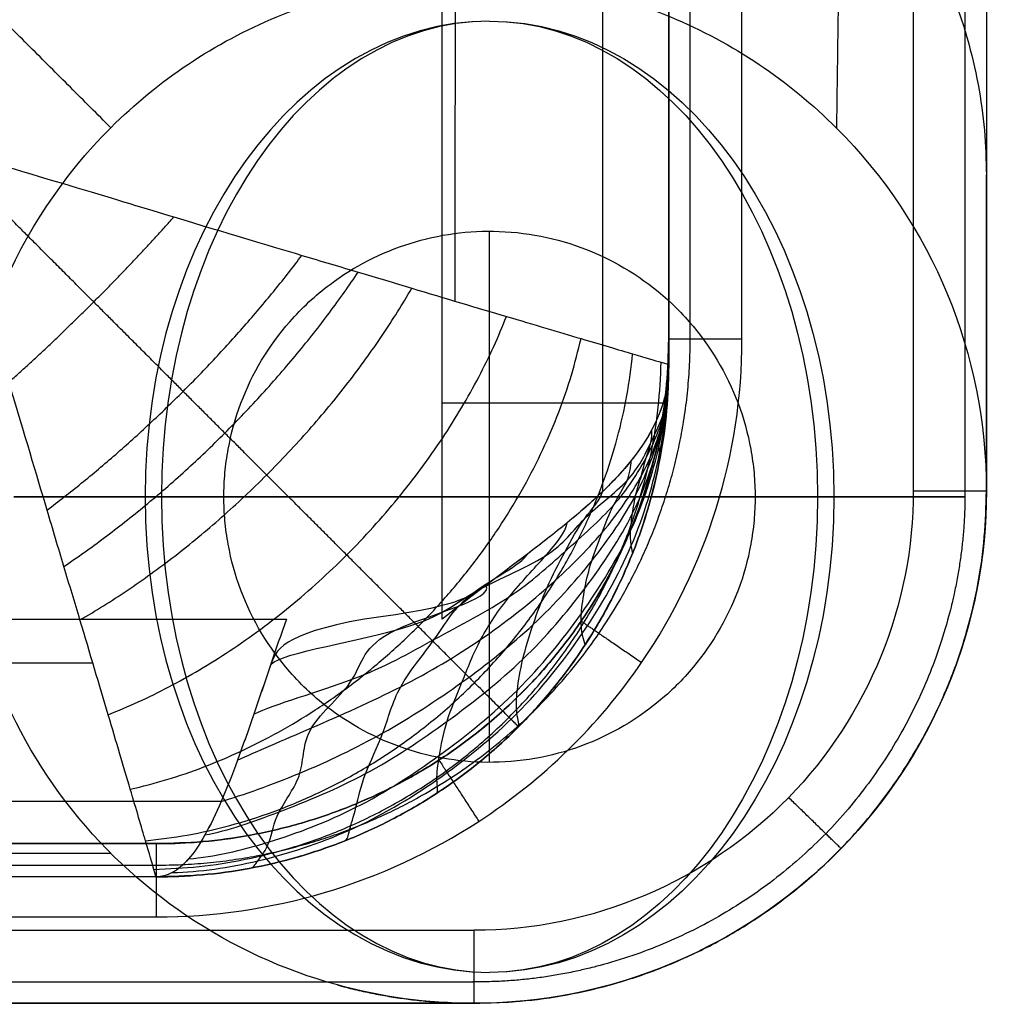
# Model space of a CAD drawing. Header units: millimetres. Extents: x -4231 to -2630, y -1831 to -1431.
# Tile 38 of 50: x -2657 to -2630, y -1831 to -1804. Entities that reach past the tile are written whole.
import ezdxf

# ---------------------------------------------------------------- set-up
doc = ezdxf.new("R2010")
doc.units = ezdxf.units.MM
for name, color, linetype, true_color in [('solide1$assis', 7, 'Continuous', 0xaeacac), ('solide1$maintien', 7, 'Continuous', 0xffffff), ('solide1$pied', 7, 'Continuous', 0xb76d09)]:
    doc.layers.add(name, color=color, linetype=linetype, true_color=true_color)

msp = doc.modelspace()

# ---------------------------------------------------------------- linework, layer by layer
at = {"layer": 'solide1$assis'}
for points, knots in [([(-2645.699, -1820.562, 889.231), (-2645.699, -1818.594, 889.231), (-2645.699, -1816.627, 889.231), (-2645.699, -1814.66, 889.231), (-2645.699, -1810.574, 889.231), (-2645.699, -1806.488, 889.231), (-2645.699, -1802.402, 889.231), (-2645.699, -1794.51, 889.231), (-2645.699, -1786.619, 889.231), (-2645.699, -1778.727, 889.231), (-2645.699, -1762.49, 889.231), (-2645.699, -1746.252, 889.231), (-2645.699, -1730.015, 889.231), (-2645.698, -1665.086, 889.231), (-2645.698, -1600.156, 889.231), (-2645.699, -1535.227, 889.231), (-2645.699, -1518.99, 889.231), (-2645.699, -1502.752, 889.231), (-2645.699, -1486.515, 889.231), (-2645.699, -1478.622, 889.231), (-2645.699, -1470.73, 889.231), (-2645.699, -1462.837, 889.231), (-2645.699, -1458.75, 889.231), (-2645.699, -1454.663, 889.231), (-2645.699, -1450.576, 889.231), (-2645.699, -1448.596, 889.231), (-2645.699, -1446.615, 889.231), (-2645.699, -1444.634, 889.231)], [-382.93368, -382.93368, -382.93368, -382.93368, -377.032335, -377.032335, -377.032335, -364.77404, -364.77404, -364.77404, -341.099081, -341.099081, -341.099081, -292.387206, -292.387206, -292.387206, -97.599138, -97.599138, -97.599138, -48.887088, -48.887088, -48.887088, -25.208865, -25.208865, -25.208865, -12.948393, -12.948393, -12.948393, -7.006096, -7.006096, -7.006096, -7.006096]), ([(-2639.512, -1451.61, 981.925), (-2639.512, -1455.352, 981.936), (-2639.512, -1459.094, 981.947), (-2639.512, -1462.837, 981.956), (-2639.512, -1470.73, 981.977), (-2639.512, -1478.622, 981.994), (-2639.512, -1486.515, 982.01), (-2639.512, -1502.753, 982.043), (-2639.512, -1518.99, 982.077), (-2639.512, -1535.227, 982.109), (-2639.512, -1551.206, 982.141), (-2639.512, -1583.67, 982.19), (-2639.512, -1632.619, 982.262), (-2639.512, -1681.569, 982.19), (-2639.512, -1714.035, 982.141), (-2639.512, -1730.015, 982.109), (-2639.512, -1746.252, 982.077), (-2639.512, -1762.489, 982.043), (-2639.512, -1778.727, 982.01), (-2639.512, -1786.619, 981.994), (-2639.512, -1794.51, 981.977), (-2639.512, -1802.402, 981.956), (-2639.512, -1806.133, 981.947), (-2639.512, -1809.865, 981.936), (-2639.512, -1813.596, 981.925)], [13.965148, 13.965148, 13.965148, 13.965148, 25.19217, 25.19217, 25.19217, 48.870507, 48.870507, 48.870507, 97.582905, 97.582905, 97.582905, 145.518368, 194.973594, 244.431869, 292.370479, 292.370479, 292.370479, 341.082728, 341.082728, 341.082728, 364.757763, 364.757763, 364.757763, 375.951657, 375.951657, 375.951657, 375.951657]), ([(-2639.512, -1451.619, 896.963), (-2639.512, -1455.358, 896.963), (-2639.512, -1459.098, 896.963), (-2639.512, -1462.837, 896.963), (-2639.512, -1470.73, 896.963), (-2639.512, -1478.622, 896.963), (-2639.512, -1486.515, 896.963), (-2639.512, -1502.752, 896.963), (-2639.512, -1518.99, 896.963), (-2639.512, -1535.227, 896.963), (-2639.512, -1600.157, 896.963), (-2639.512, -1665.085, 896.963), (-2639.512, -1730.015, 896.963), (-2639.512, -1746.252, 896.963), (-2639.512, -1762.49, 896.963), (-2639.512, -1778.727, 896.963), (-2639.512, -1786.619, 896.963), (-2639.512, -1794.51, 896.963), (-2639.512, -1802.402, 896.963), (-2639.512, -1806.133, 896.963), (-2639.512, -1809.865, 896.963), (-2639.512, -1813.596, 896.963)], [13.991303, 13.991303, 13.991303, 13.991303, 25.208865, 25.208865, 25.208865, 48.887088, 48.887088, 48.887088, 97.599138, 97.599138, 97.599138, 292.387206, 292.387206, 292.387206, 341.099081, 341.099081, 341.099081, 364.77404, 364.77404, 364.77404, 375.967917, 375.967917, 375.967917, 375.967917]), ([(-2653.525, -1827.607, 981.925), (-2653.523, -1827.607, 983.121), (-2653.566, -1827.453, 985.789), (-2653.792, -1826.68, 989.871), (-2654.217, -1825.238, 994.016), (-2654.829, -1823.184, 997.834), (-2655.465, -1821.031, 1000.563), (-2656.039, -1819.137, 1002.4), (-2656.636, -1817.118, 1003.988), (-2657.404, -1814.552, 1005.568), (-2658.59, -1810.649, 1006.879), (-2659.465, -1807.652, 1006.936)], [0, 0, 0, 0, 0.859795, 1.917911, 3.074107, 4.336017, 5.694365, 6.408164, 7.121963, 8.482312, 9.84266, 9.84266, 9.84266, 9.84266]), ([(-2659.465, -1807.652, 1006.936), (-2656.468, -1808.527, 1006.879), (-2652.566, -1809.715, 1005.568), (-2650, -1810.483, 1003.987), (-2647.981, -1811.081, 1002.399), (-2646.087, -1811.655, 1000.563), (-2643.935, -1812.292, 997.833), (-2641.881, -1812.903, 994.016), (-2640.439, -1813.329, 989.871), (-2639.667, -1813.555, 985.789), (-2639.512, -1813.598, 983.121), (-2639.512, -1813.596, 981.925)], [-9.84266, -9.84266, -9.84266, -9.84266, -8.482312, -7.121963, -6.408164, -5.694365, -4.336017, -3.074107, -1.917911, -0.859795, 0, 0, 0, 0]), ([(-2639.512, -1813.596, 896.963), (-2639.512, -1814.863, 894.973), (-2640.128, -1815.93, 892.99), (-2642.52, -1818.228, 890.001), (-2644.107, -1819.294, 889.231), (-2645.699, -1820.562, 889.231)], [0, 0, 0, 0, 5.978358, 5.978358, 11.95672, 11.95672, 11.95672, 11.95672]), ([(-4209.353, -1820.561, 889.231), (-4195.559, -1820.56, 889.231), (-4181.765, -1820.558, 889.231), (-4167.971, -1820.558, 889.231), (-4159.637, -1820.559, 889.231), (-4151.303, -1820.56, 889.231), (-4142.968, -1820.561, 889.231), (-4134.739, -1820.561, 889.231), (-4126.511, -1820.562, 889.231), (-4118.282, -1820.562, 889.231), (-4085.878, -1820.562, 889.231), (-4053.474, -1820.562, 889.231), (-4021.07, -1820.562, 889.231), (-3955.286, -1820.562, 889.231), (-3889.501, -1820.562, 889.231), (-3823.717, -1820.562, 889.231), (-3561.063, -1820.562, 889.231), (-3298.41, -1820.562, 889.231), (-3035.756, -1820.562, 889.231), (-2969.979, -1820.562, 889.231), (-2904.201, -1820.562, 889.231), (-2838.424, -1820.562, 889.231), (-2806.019, -1820.562, 889.231), (-2773.615, -1820.562, 889.231), (-2741.211, -1820.562, 889.231), (-2732.963, -1820.562, 889.231), (-2724.716, -1820.561, 889.231), (-2716.469, -1820.561, 889.231), (-2708.103, -1820.56, 889.231), (-2699.737, -1820.559, 889.231), (-2691.372, -1820.558, 889.231), (-2677.567, -1820.558, 889.231), (-2663.763, -1820.56, 889.231), (-2649.959, -1820.561, 889.231)], [-1569.840932, -1569.840932, -1569.840932, -1569.840932, -1528.459395, -1528.459395, -1528.459395, -1503.456105, -1503.456105, -1503.456105, -1478.770017, -1478.770017, -1478.770017, -1381.558035, -1381.558035, -1381.558035, -1184.204617, -1184.204617, -1184.204617, -396.244303, -396.244303, -396.244303, -198.911824, -198.911824, -198.911824, -101.698744, -101.698744, -101.698744, -76.956684, -76.956684, -76.956684, -51.85983, -51.85983, -51.85983, -10.446722, -10.446722, -10.446722, -10.446722]), ([(-2649.959, -1820.561, 889.231), (-2650.256, -1821.392, 889.231), (-2650.553, -1822.288, 889.42), (-2651.147, -1824.022, 890.279), (-2651.445, -1824.856, 890.951), (-2652.039, -1826.231, 892.67), (-2652.336, -1826.769, 893.711), (-2652.93, -1827.456, 895.879), (-2653.227, -1827.607, 896.999), (-2653.525, -1827.607, 898.037)], [0, 0, 0, 0, 2.90703, 2.90703, 5.81406, 5.81406, 8.72109, 8.72109, 11.62812, 11.62812, 11.62812, 11.62812]), ([(-2653.525, -1827.607, 981.925), (-2666.142, -1827.606, 981.962), (-2678.758, -1827.604, 981.998), (-2691.371, -1827.605, 982.032), (-2699.736, -1827.605, 982.054), (-2708.102, -1827.606, 982.076), (-2716.468, -1827.607, 982.097), (-2724.715, -1827.607, 982.118), (-2732.963, -1827.608, 982.138), (-2741.211, -1827.608, 982.157), (-2773.615, -1827.608, 982.234), (-2806.02, -1827.608, 982.3), (-2838.424, -1827.608, 982.361), (-2904.201, -1827.608, 982.483), (-2969.979, -1827.608, 982.585), (-3035.756, -1827.608, 982.669), (-3100.394, -1827.608, 982.75), (-3231.721, -1827.608, 982.877), (-3429.737, -1827.608, 982.944), (-3627.753, -1827.608, 982.877), (-3759.079, -1827.608, 982.751), (-3823.717, -1827.608, 982.669), (-3889.501, -1827.608, 982.586), (-3955.286, -1827.608, 982.483), (-4021.07, -1827.608, 982.36), (-4053.474, -1827.608, 982.3), (-4085.878, -1827.608, 982.233), (-4118.282, -1827.608, 982.157), (-4126.511, -1827.608, 982.137), (-4134.74, -1827.607, 982.117), (-4142.969, -1827.607, 982.096), (-4151.304, -1827.606, 982.075), (-4159.638, -1827.605, 982.053), (-4167.972, -1827.605, 982.031), (-4180.486, -1827.604, 981.997), (-4193.001, -1827.606, 981.962), (-4205.519, -1827.607, 981.925)], [14.0072, 14.0072, 14.0072, 14.0072, 51.857014, 51.857014, 51.857014, 76.954442, 76.954442, 76.954442, 101.695378, 101.695378, 101.695378, 198.908668, 198.908668, 198.908668, 396.241215, 396.241215, 396.241215, 590.1536, 790.221941, 990.289812, 1184.201667, 1184.201667, 1184.201667, 1381.555218, 1381.555218, 1381.555218, 1478.767362, 1478.767362, 1478.767362, 1503.452301, 1503.452301, 1503.452301, 1528.456198, 1528.456198, 1528.456198, 1566.006515, 1566.006515, 1566.006515, 1566.006515]), ([(-2653.525, -1827.607, 898.037), (-2666.141, -1827.606, 898.037), (-2678.756, -1827.604, 898.037), (-2691.371, -1827.605, 898.037), (-2699.737, -1827.605, 898.037), (-2708.102, -1827.606, 898.037), (-2716.468, -1827.607, 898.037), (-2724.716, -1827.607, 898.037), (-2732.963, -1827.608, 898.037), (-2741.211, -1827.608, 898.037), (-2773.615, -1827.608, 898.037), (-2806.019, -1827.608, 898.037), (-2838.424, -1827.608, 898.037), (-2904.201, -1827.608, 898.037), (-2969.979, -1827.608, 898.037), (-3035.756, -1827.608, 898.037), (-3298.41, -1827.608, 898.037), (-3561.063, -1827.608, 898.037), (-3823.717, -1827.608, 898.037), (-3889.501, -1827.608, 898.037), (-3955.286, -1827.608, 898.037), (-4021.07, -1827.608, 898.037), (-4053.474, -1827.608, 898.037), (-4085.878, -1827.608, 898.037), (-4118.282, -1827.608, 898.037), (-4126.511, -1827.608, 898.037), (-4134.74, -1827.607, 898.037), (-4142.969, -1827.607, 898.037), (-4151.303, -1827.606, 898.037), (-4159.638, -1827.605, 898.037), (-4167.972, -1827.605, 898.037), (-4180.487, -1827.604, 898.037), (-4193.003, -1827.606, 898.037), (-4205.519, -1827.607, 898.037)], [14.011974, 14.011974, 14.011974, 14.011974, 51.85983, 51.85983, 51.85983, 76.956684, 76.956684, 76.956684, 101.698744, 101.698744, 101.698744, 198.911824, 198.911824, 198.911824, 396.244303, 396.244303, 396.244303, 1184.204617, 1184.204617, 1184.204617, 1381.558035, 1381.558035, 1381.558035, 1478.770017, 1478.770017, 1478.770017, 1503.456105, 1503.456105, 1503.456105, 1528.459395, 1528.459395, 1528.459395, 1566.007678, 1566.007678, 1566.007678, 1566.007678])]:
    msp.add_open_spline(points, degree=3, knots=knots, dxfattribs=at)
for points, weights, knots in [([(-2641.324, -1448.127, 891.496), (-2641.324, -1448.943, 891.496), (-2641.324, -1449.76, 891.496), (-2641.324, -1450.576, 891.496), (-2641.324, -1454.663, 891.496), (-2641.324, -1458.75, 891.496), (-2641.324, -1462.837, 891.496), (-2641.324, -1470.73, 891.496), (-2641.324, -1478.622, 891.496), (-2641.324, -1486.515, 891.496), (-2641.324, -1502.752, 891.496), (-2641.324, -1518.99, 891.496), (-2641.324, -1535.227, 891.496), (-2641.324, -1600.157, 891.496), (-2641.324, -1665.086, 891.496), (-2641.324, -1730.015, 891.496), (-2641.324, -1746.252, 891.496), (-2641.324, -1762.49, 891.496), (-2641.324, -1778.727, 891.496), (-2641.324, -1786.619, 891.496), (-2641.324, -1794.51, 891.496), (-2641.324, -1802.402, 891.496), (-2641.324, -1806.488, 891.496), (-2641.324, -1810.574, 891.496), (-2641.324, -1814.66, 891.496), (-2641.324, -1815.466, 891.496), (-2641.324, -1816.273, 891.496), (-2641.324, -1817.079, 891.496)], [0.853553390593, 0.853553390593, 0.853553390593, 0.853553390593, 0.853553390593, 0.853553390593, 0.853553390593, 0.853553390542, 0.853553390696, 0.853553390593, 0.853553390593, 0.853553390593, 0.853553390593, 0.853553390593, 0.853553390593, 0.853553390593, 0.853553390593, 0.853553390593, 0.853553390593, 0.853553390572, 0.853553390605, 0.853553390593, 0.853553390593, 0.853553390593, 0.853553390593, 0.853553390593, 0.853553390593, 0.853553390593], [10.498699, 10.498699, 10.498699, 10.498699, 12.948393, 12.948393, 12.948393, 25.208865, 25.208865, 25.208865, 48.887088, 48.887088, 48.887088, 97.599138, 97.599138, 97.599138, 292.387206, 292.387206, 292.387206, 341.099081, 341.099081, 341.099081, 364.77404, 364.77404, 364.77404, 377.032335, 377.032335, 377.032335, 379.450799, 379.450799, 379.450799, 379.450799]), ([(-2645.357, -1453.344, 999.586), (-2645.354, -1456.498, 999.593), (-2645.352, -1459.653, 999.599), (-2645.349, -1462.808, 999.604), (-2645.344, -1470.702, 999.617), (-2645.338, -1478.597, 999.627), (-2645.333, -1486.492, 999.637), (-2645.323, -1502.725, 999.657), (-2645.314, -1518.962, 999.68), (-2645.305, -1535.205, 999.701), (-2645.296, -1551.186, 999.722), (-2645.28, -1583.635, 999.75), (-2645.267, -1632.619, 999.805), (-2645.28, -1681.604, 999.751), (-2645.296, -1714.055, 999.723), (-2645.305, -1730.037, 999.701), (-2645.314, -1746.28, 999.68), (-2645.323, -1762.517, 999.657), (-2645.333, -1778.75, 999.637), (-2645.338, -1786.644, 999.627), (-2645.344, -1794.538, 999.617), (-2645.349, -1802.431, 999.604), (-2645.352, -1805.578, 999.599), (-2645.354, -1808.724, 999.593), (-2645.357, -1811.87, 999.586)], [0.853885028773, 0.853945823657, 0.854005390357, 0.854063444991, 0.854208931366, 0.854344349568, 0.854470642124, 0.854730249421, 0.854958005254, 0.855171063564, 0.855379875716, 0.855784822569, 0.856115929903, 0.855785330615, 0.855380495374, 0.855171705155, 0.854958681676, 0.854730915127, 0.854471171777, 0.854344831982, 0.854209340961, 0.854063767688, 0.854005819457, 0.853946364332, 0.853885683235], [15.733538, 15.733538, 15.733538, 15.733538, 25.19217, 25.19217, 25.19217, 48.870507, 48.870507, 48.870507, 97.582905, 97.582905, 97.582905, 145.518368, 194.973594, 244.431869, 292.370479, 292.370479, 292.370479, 341.082728, 341.082728, 341.082728, 364.757763, 364.757763, 364.757763, 374.192149, 374.192149, 374.192149, 374.192149]), ([(-2643.616, -1823.504, 981.925), (-2643.616, -1823.504, 983.468), (-2643.816, -1823.304, 986.894), (-2644.768, -1822.353, 991.859), (-2646.355, -1820.765, 996.374), (-2648.332, -1818.788, 1000.013), (-2650.146, -1816.973, 1002.307), (-2651.638, -1815.481, 1003.747), (-2653.121, -1813.998, 1004.92), (-2654.918, -1812.2, 1006.011), (-2657.533, -1809.584, 1006.828), (-2659.465, -1807.652, 1006.936)], [0.853537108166, 0.853576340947, 0.856423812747, 0.869768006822, 0.89195145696, 0.91872740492, 0.941010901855, 0.957327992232, 0.971834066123, 0.986021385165, 0.993164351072, 0.995644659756], [0, 0, 0, 0, 0.859795, 1.917911, 3.074107, 4.336017, 5.694365, 6.408164, 7.121963, 8.482312, 9.84266, 9.84266, 9.84266, 9.84266]), ([(-2655.25, -1821.762, 999.587), (-2667.278, -1821.77, 999.611), (-2679.309, -1821.777, 999.634), (-2691.341, -1821.786, 999.655), (-2699.706, -1821.793, 999.67), (-2708.072, -1821.8, 999.684), (-2716.44, -1821.806, 999.698), (-2724.687, -1821.813, 999.712), (-2732.935, -1821.819, 999.724), (-2741.184, -1821.824, 999.737), (-2773.571, -1821.846, 999.786), (-2805.98, -1821.865, 999.828), (-2838.403, -1821.883, 999.866), (-2904.114, -1821.92, 999.942), (-2969.916, -1821.949, 1000.006), (-3035.742, -1821.973, 1000.058), (-3100.336, -1821.997, 1000.109), (-3231.64, -1822.035, 1000.187), (-3429.737, -1822.054, 1000.229), (-3627.833, -1822.035, 1000.187), (-3759.137, -1821.997, 1000.11), (-3823.731, -1821.973, 1000.059), (-3889.564, -1821.949, 1000.007), (-3955.373, -1821.919, 999.942), (-4021.091, -1821.883, 999.865), (-4053.513, -1821.865, 999.827), (-4085.923, -1821.846, 999.786), (-4118.309, -1821.824, 999.736), (-4126.539, -1821.819, 999.724), (-4134.769, -1821.813, 999.711), (-4142.997, -1821.806, 999.697), (-4151.333, -1821.8, 999.684), (-4159.669, -1821.793, 999.669), (-4168.002, -1821.786, 999.654), (-4179.932, -1821.777, 999.633), (-4191.86, -1821.77, 999.611), (-4203.787, -1821.762, 999.587)], [0.853870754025, 0.854099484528, 0.854323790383, 0.854541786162, 0.854693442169, 0.854842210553, 0.854987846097, 0.855131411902, 0.855271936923, 0.855409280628, 0.855949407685, 0.856438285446, 0.85688258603, 0.857783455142, 0.858525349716, 0.859132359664, 0.859727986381, 0.860669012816, 0.861144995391, 0.86066982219, 0.859729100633, 0.859133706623, 0.85852686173, 0.857784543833, 0.856883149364, 0.856438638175, 0.855949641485, 0.855408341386, 0.855271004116, 0.855130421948, 0.854986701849, 0.854841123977, 0.854692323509, 0.854540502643, 0.854323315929, 0.854099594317, 0.853871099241], [15.766461, 15.766461, 15.766461, 15.766461, 51.857014, 51.857014, 51.857014, 76.954442, 76.954442, 76.954442, 101.695378, 101.695378, 101.695378, 198.908668, 198.908668, 198.908668, 396.241215, 396.241215, 396.241215, 590.1536, 790.221941, 990.289812, 1184.201667, 1184.201667, 1184.201667, 1381.555218, 1381.555218, 1381.555218, 1478.767362, 1478.767362, 1478.767362, 1503.452301, 1503.452301, 1503.452301, 1528.456198, 1528.456198, 1528.456198, 1564.240249, 1564.240249, 1564.240249, 1564.240249]), ([(-2651.742, -1825.544, 891.81), (-2664.952, -1825.542, 891.81), (-2678.162, -1825.54, 891.81), (-2691.372, -1825.541, 891.81), (-2699.737, -1825.541, 891.81), (-2708.103, -1825.542, 891.81), (-2716.468, -1825.543, 891.81), (-2724.716, -1825.544, 891.81), (-2732.963, -1825.544, 891.81), (-2741.211, -1825.544, 891.81), (-2773.615, -1825.544, 891.81), (-2806.019, -1825.544, 891.81), (-2838.424, -1825.544, 891.81), (-2904.201, -1825.545, 891.81), (-2969.979, -1825.544, 891.81), (-3035.756, -1825.544, 891.81), (-3298.41, -1825.544, 891.81), (-3561.063, -1825.544, 891.81), (-3823.717, -1825.544, 891.81), (-3889.501, -1825.544, 891.81), (-3955.286, -1825.544, 891.81), (-4021.07, -1825.544, 891.81), (-4053.474, -1825.544, 891.81), (-4085.878, -1825.544, 891.81), (-4118.282, -1825.544, 891.81), (-4126.511, -1825.544, 891.81), (-4134.74, -1825.544, 891.81), (-4142.969, -1825.543, 891.81), (-4151.303, -1825.542, 891.81), (-4159.637, -1825.541, 891.81), (-4167.972, -1825.541, 891.81), (-4181.194, -1825.54, 891.81), (-4194.417, -1825.542, 891.81), (-4207.64, -1825.544, 891.81)], [0.853553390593, 0.853553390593, 0.853553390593, 0.853553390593, 0.853553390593, 0.853553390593, 0.853553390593, 0.853553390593, 0.853553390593, 0.853553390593, 0.853553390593, 0.853553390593, 0.853553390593, 0.853553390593, 0.853553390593, 0.853553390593, 0.853553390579, 0.853553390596, 0.853553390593, 0.853553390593, 0.853553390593, 0.853553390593, 0.853553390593, 0.853553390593, 0.853553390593, 0.853553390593, 0.853553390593, 0.853553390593, 0.853553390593, 0.853553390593, 0.853553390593, 0.853553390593, 0.853553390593, 0.853553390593], [12.229348, 12.229348, 12.229348, 12.229348, 51.85983, 51.85983, 51.85983, 76.956684, 76.956684, 76.956684, 101.698744, 101.698744, 101.698744, 198.911824, 198.911824, 198.911824, 396.244303, 396.244303, 396.244303, 1184.204617, 1184.204617, 1184.204617, 1381.558035, 1381.558035, 1381.558035, 1478.770017, 1478.770017, 1478.770017, 1503.456105, 1503.456105, 1503.456105, 1528.459395, 1528.459395, 1528.459395, 1568.128909, 1568.128909, 1568.128909, 1568.128909])]:
    msp.add_rational_spline(points, weights, degree=3, knots=knots, dxfattribs=at)
for points, weights in [([(-2657.548, -1814.084, 1005.583), (-2655.16, -1811.958, 1006.438), (-2653.033, -1809.57, 1005.583)], [1, 0.969994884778, 1]), ([(-2656.5, -1817.581, 1003.593), (-2652.531, -1814.588, 1005.735), (-2649.537, -1810.62, 1003.592)], [1, 0.936413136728, 1]), ([(-2656.042, -1819.122, 1002.368), (-2651.232, -1815.888, 1005.195), (-2647.997, -1811.078, 1002.368)], [1, 0.914189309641, 1]), ([(-2655.602, -1820.585, 1000.949), (-2649.86, -1817.259, 1004.476), (-2646.534, -1811.519, 1000.949)], [1, 0.889165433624, 1]), ([(-2654.831, -1823.175, 997.619), (-2647.026, -1820.094, 1002.37), (-2643.944, -1812.29, 997.619)], [1, 0.835593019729, 1]), ([(-2654.226, -1825.211, 993.79), (-2644.18, -1822.94, 999.023), (-2641.908, -1812.895, 993.79)], [1, 0.78333731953, 1]), ([(-2653.809, -1826.622, 989.673), (-2641.671, -1825.449, 994.137), (-2640.497, -1813.312, 989.673)], [1, 0.740748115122, 1]), ([(-2653.581, -1827.403, 985.489), (-2639.997, -1827.124, 987.884), (-2639.716, -1813.54, 985.489)], [1, 0.714460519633, 1]), ([(-2639.512, -1813.596, 981.925), (-2639.512, -1827.608, 981.925), (-2653.525, -1827.607, 981.925)], [1, 0.707074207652, 1]), ([(-2653.525, -1827.607, 939.444), (-2639.512, -1827.608, 939.444), (-2639.512, -1813.596, 939.444)], [1, 0.707074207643, 1]), ([(-2639.668, -1814.66, 895.236), (-2640.769, -1814.66, 889.231), (-2645.699, -1814.66, 889.231)], [0.924165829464, 0.751862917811, 1]), ([(-2643.616, -1823.504, 981.925), (-2643.616, -1823.504, 939.712), (-2643.616, -1823.504, 897.5)], [0.853537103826, 0.853537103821, 0.853537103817])]:
    msp.add_rational_spline(points, weights, degree=2, dxfattribs=at)
for points, degree in [([(-2653.525, -1827.607, 898.037), (-2652.699, -1827.607, 897.992), (-2650.983, -1827.457, 897.902), (-2648.351, -1826.72, 897.768), (-2645.813, -1825.407, 897.634), (-2643.543, -1823.577, 897.5), (-2641.713, -1821.307, 897.365), (-2640.4, -1818.769, 897.231), (-2639.663, -1816.137, 897.097), (-2639.512, -1814.422, 897.007), (-2639.512, -1813.596, 896.963)], 3), ([(-2653.079, -1827.489, 896.433), (-2652.317, -1827.47, 896.299), (-2650.787, -1827.249, 896.277), (-2648.195, -1826.422, 896.32), (-2645.824, -1825.019, 896.403), (-2643.582, -1823.207, 896.513), (-2641.808, -1820.993, 896.629), (-2640.43, -1818.567, 896.756), (-2639.675, -1816.013, 896.85), (-2639.512, -1814.343, 896.903), (-2639.512, -1813.596, 896.963)], 3), ([(-2652.633, -1827.113, 894.795), (-2651.932, -1827.051, 894.604), (-2650.482, -1826.725, 894.523), (-2648.027, -1825.791, 894.695), (-2645.766, -1824.336, 894.958), (-2643.571, -1822.556, 895.35), (-2641.842, -1820.431, 895.743), (-2640.447, -1818.161, 896.195), (-2639.688, -1815.786, 896.565), (-2639.512, -1814.272, 896.811), (-2639.512, -1813.596, 896.963)], 3), ([(-2652.187, -1826.457, 893.219), (-2651.549, -1826.341, 892.996), (-2650.246, -1825.885, 892.916), (-2647.745, -1824.858, 893.177), (-2645.56, -1823.391, 893.614), (-2643.417, -1821.701, 894.232), (-2641.752, -1819.734, 894.892), (-2640.392, -1817.683, 895.636), (-2639.67, -1815.546, 896.292), (-2639.512, -1814.203, 896.727), (-2639.512, -1813.596, 896.963)], 3), ([(-2651.742, -1825.544, 891.81), (-2651.152, -1825.367, 891.589), (-2649.574, -1824.813, 891.523), (-2647.308, -1823.724, 891.827), (-2645.127, -1822.314, 892.401), (-2643.155, -1820.741, 893.201), (-2641.559, -1818.978, 894.101), (-2640.311, -1817.162, 895.103), (-2639.644, -1815.308, 896.042), (-2639.512, -1814.137, 896.654), (-2639.512, -1813.596, 896.963)], 3), ([(-2651.296, -1824.417, 890.668), (-2650.789, -1824.184, 890.478), (-2649.331, -1823.562, 890.433), (-2646.778, -1822.442, 890.781), (-2644.576, -1821.128, 891.457), (-2642.79, -1819.717, 892.379), (-2641.251, -1818.196, 893.456), (-2640.182, -1816.646, 894.65), (-2639.578, -1815.078, 895.825), (-2639.512, -1814.075, 896.592), (-2639.512, -1813.596, 896.963)], 3), ([(-2650.85, -1823.155, 889.849), (-2650.28, -1822.877, 889.712), (-2647.872, -1822.224, 889.676), (-2645.982, -1821.126, 890.049), (-2643.702, -1819.95, 890.767), (-2642.362, -1818.717, 891.768), (-2640.911, -1817.443, 892.962), (-2640.085, -1816.152, 894.291), (-2639.538, -1814.864, 895.644), (-2639.512, -1814.017, 896.539), (-2639.512, -1813.596, 896.963)], 3), ([(-2650.404, -1821.844, 889.379), (-2650.357, -1821.54, 889.308), (-2646.059, -1820.865, 889.335), (-2645.147, -1819.855, 889.734), (-2642.552, -1818.836, 890.466), (-2641.944, -1817.81, 891.475), (-2640.489, -1816.773, 892.704), (-2640.005, -1815.732, 894.076), (-2639.479, -1814.68, 895.519), (-2639.512, -1813.963, 896.498), (-2639.512, -1813.596, 896.963)], 3), ([(-2639.512, -1813.596, 896.963), (-2639.512, -1813.913, 896.465), (-2639.589, -1814.521, 895.471), (-2639.933, -1815.386, 894.027), (-2640.498, -1816.226, 892.679), (-2641.294, -1817.079, 891.458), (-2642.271, -1817.932, 890.464), (-2643.35, -1818.772, 889.757), (-2644.506, -1819.636, 889.327), (-2645.301, -1820.245, 889.231), (-2647.829, -1820.561, 889.231)], 3), ([(-2639.512, -1813.596, 981.925), (-2639.512, -1813.596, 939.444), (-2639.512, -1813.596, 896.963)], 2), ([(-2639.748, -1816.147, 897.097), (-2639.747, -1816.146, 897.033), (-2639.761, -1816.03, 896.85), (-2639.779, -1815.806, 896.562), (-2639.749, -1815.567, 896.289), (-2639.733, -1815.323, 896.032), (-2639.65, -1815.087, 895.816), (-2639.638, -1814.861, 895.631), (-2639.534, -1814.67, 895.514), (-2639.628, -1814.565, 895.474), (-2639.627, -1814.513, 895.479)], 3), ([(-2640.496, -1818.754, 897.231), (-2640.492, -1818.744, 897.101), (-2640.542, -1818.573, 896.764), (-2640.57, -1818.153, 896.176), (-2640.499, -1817.677, 895.619), (-2640.425, -1817.154, 895.076), (-2640.247, -1816.641, 894.635), (-2640.145, -1816.139, 894.268), (-2639.965, -1815.718, 894.063), (-2639.976, -1815.485, 894.026), (-2639.97, -1815.382, 894.043)], 3), ([(-2641.799, -1821.263, 897.365), (-2641.787, -1821.244, 897.171), (-2641.898, -1820.985, 896.653), (-2641.919, -1820.432, 895.741), (-2641.814, -1819.729, 894.902), (-2641.641, -1818.975, 894.087), (-2641.322, -1818.187, 893.457), (-2641.047, -1817.425, 892.939), (-2640.58, -1816.753, 892.693), (-2640.552, -1816.382, 892.667), (-2640.536, -1816.228, 892.7)], 3), ([(-2643.616, -1823.504, 897.5), (-2643.589, -1823.477, 897.24), (-2643.686, -1823.167, 896.541), (-2643.672, -1822.54, 895.332), (-2643.518, -1821.666, 894.232), (-2643.233, -1820.725, 893.174), (-2642.853, -1819.692, 892.38), (-2642.343, -1818.697, 891.737), (-2641.836, -1817.78, 891.474), (-2641.368, -1817.283, 891.449), (-2641.324, -1817.079, 891.496)], 3), ([(-2645.858, -1825.321, 897.634), (-2645.808, -1825.288, 897.31), (-2645.876, -1824.982, 896.436), (-2645.793, -1824.335, 894.952), (-2645.611, -1823.369, 893.632), (-2645.165, -1822.311, 892.383), (-2644.7, -1821.106, 891.467), (-2643.906, -1819.934, 890.737), (-2642.83, -1818.8, 890.471), (-2642.328, -1818.184, 890.459), (-2642.288, -1817.929, 890.511)], 3), ([(-2648.367, -1826.624, 897.768), (-2648.288, -1826.593, 897.379), (-2648.258, -1826.373, 896.345), (-2648.058, -1825.759, 894.683), (-2647.864, -1824.813, 893.185), (-2647.274, -1823.699, 891.814), (-2646.975, -1822.412, 890.793), (-2645.844, -1821.11, 890.028), (-2645.154, -1819.826, 889.736), (-2643.545, -1819.082, 889.755), (-2643.363, -1818.776, 889.803)], 3), ([(-2650.973, -1827.372, 897.902), (-2650.86, -1827.35, 897.452), (-2650.785, -1827.219, 896.289), (-2650.386, -1826.705, 894.549), (-2650.281, -1825.865, 892.947), (-2649.42, -1824.802, 891.536), (-2649.583, -1823.544, 890.451), (-2647.867, -1822.207, 889.675), (-2647.902, -1820.852, 889.336), (-2644.245, -1820.002, 889.345), (-2644.512, -1819.644, 889.375)], 3), ([(-2647.829, -1820.561, 889.231), (-2650.107, -1820.977, 889.231), (-2650.404, -1821.839, 889.326), (-2650.85, -1823.163, 889.789), (-2651.296, -1824.439, 890.614), (-2651.742, -1825.58, 891.764), (-2652.187, -1826.501, 893.191), (-2652.633, -1827.161, 894.786), (-2653.079, -1827.531, 896.439), (-2653.376, -1827.607, 897.518), (-2653.525, -1827.607, 898.037)], 3), ([(-2653.525, -1827.607, 981.925), (-2653.525, -1827.607, 939.981), (-2653.525, -1827.607, 898.037)], 2)]:
    msp.add_open_spline(points, degree=degree, dxfattribs=at)
at = {"layer": 'solide1$maintien'}
for p, q in [((-2644.41, -1824.476, 556.934), (-2644.41, -1809.959, 556.934)), ((-2651.668, -1817.217, 556.934), (-2637.151, -1817.217, 556.934))]:
    msp.add_line(p, q, dxfattribs=at)
at = {"layer": 'solide1$maintien', "extrusion": (0.689655, 0, 0.724138)}
msp.add_arc((-1817.217, 2306.446, -1412.626), 12.998, 0, 180, dxfattribs=at)
at = {"layer": 'solide1$maintien', "extrusion": (-0.724138, 0, 0.689655)}
msp.add_arc((1817.217, -1412.626, 2306.446), 12.998, 180, 0, dxfattribs=at)
at = {"layer": 'solide1$maintien', "extrusion": (-0.689655, 0, -0.724138)}
msp.add_arc((1817.217, 2306.446, 1412.626), 12.998, 180, 0, dxfattribs=at)
at = {"layer": 'solide1$maintien', "extrusion": (0.724138, 0, -0.689655)}
msp.add_arc((-1817.217, -1412.626, -2306.446), 12.998, 0, 180, dxfattribs=at)
at = {"layer": 'solide1$maintien', "extrusion": (0, -1, 0)}
for start, end in [(316.3972, 236.051), (303.949, 316.3972)]:
    msp.add_arc((-2644.41, 567.716, 1817.217), 12.998, start, end, dxfattribs=at)
at = {"layer": 'solide1$maintien'}
msp.add_open_spline([(-2648.767, -1811.412, 556.934), (-2649.169, -1811.713, 556.934), (-2649.538, -1812.055, 556.934), (-2649.868, -1812.433, 556.934), (-2650.444, -1813.089, 556.934), (-2650.896, -1813.844, 556.934), (-2651.357, -1815.069, 556.934), (-2651.473, -1815.49, 556.934), (-2651.59, -1816.133, 556.934), (-2651.62, -1816.348, 556.934), (-2651.649, -1816.674, 556.934), (-2651.656, -1816.782, 556.934), (-2651.666, -1817, 556.934), (-2651.668, -1817.108, 556.934), (-2651.668, -1817.217, 556.934), (-2651.668, -1817.326, 556.934), (-2651.666, -1817.435, 556.934), (-2651.656, -1817.652, 556.934), (-2651.649, -1817.761, 556.934), (-2651.62, -1818.086, 556.934), (-2651.59, -1818.302, 556.934), (-2651.473, -1818.945, 556.934), (-2651.357, -1819.365, 556.934), (-2650.896, -1820.59, 556.934), (-2650.444, -1821.345, 556.934), (-2649.868, -1822.002, 556.934), (-2649.538, -1822.379, 556.934), (-2649.169, -1822.721, 556.934), (-2648.767, -1823.023, 556.934), (-2648.108, -1823.518, 556.934), (-2647.368, -1823.897, 556.934), (-2645.794, -1824.39, 556.934), (-2644.971, -1824.501, 556.934), (-2644.147, -1824.471, 556.934), (-2642.386, -1824.407, 556.934), (-2640.709, -1823.705, 556.934), (-2639.428, -1822.496, 556.934), (-2639.261, -1822.339, 556.934), (-2639.102, -1822.174, 556.934), (-2638.951, -1822.002, 556.934), (-2638.376, -1821.345, 556.934), (-2637.924, -1820.59, 556.934), (-2637.463, -1819.365, 556.934), (-2637.346, -1818.945, 556.934), (-2637.23, -1818.302, 556.934), (-2637.2, -1818.086, 556.934), (-2637.171, -1817.761, 556.934), (-2637.164, -1817.652, 556.934), (-2637.154, -1817.435, 556.934), (-2637.151, -1817.326, 556.934), (-2637.151, -1817.217, 556.934), (-2637.151, -1817.108, 556.934), (-2637.154, -1817, 556.934), (-2637.164, -1816.782, 556.934), (-2637.171, -1816.674, 556.934), (-2637.2, -1816.348, 556.934), (-2637.23, -1816.133, 556.934), (-2637.346, -1815.49, 556.934), (-2637.463, -1815.069, 556.934), (-2637.924, -1813.844, 556.934), (-2638.376, -1813.089, 556.934), (-2638.951, -1812.433, 556.934), (-2639.102, -1812.261, 556.934), (-2639.261, -1812.096, 556.934), (-2639.428, -1811.938, 556.934), (-2640.709, -1810.729, 556.934), (-2642.386, -1810.027, 556.934), (-2644.147, -1809.964, 556.934), (-2644.971, -1809.934, 556.934), (-2645.794, -1810.044, 556.934), (-2647.368, -1810.538, 556.934), (-2648.108, -1810.917, 556.934), (-2648.767, -1811.412, 556.934)], degree=3, knots=[0, 0, 0, 0, 1.507076, 1.507076, 1.507076, 4.130067, 4.130067, 5.438906, 5.438906, 6.092994, 6.092994, 6.419997, 6.419997, 6.747, 6.747, 6.747, 7.074002, 7.074002, 7.401005, 7.401005, 8.055093, 8.055093, 9.363932, 9.363932, 11.986924, 11.986924, 11.986924, 13.493999, 13.493999, 13.493999, 15.974206, 15.974206, 18.454413, 18.454413, 18.454413, 23.795753, 23.795753, 23.795753, 24.483301, 24.483301, 24.483301, 27.106292, 27.106292, 28.415131, 28.415131, 29.069219, 29.069219, 29.396222, 29.396222, 29.723225, 29.723225, 29.723225, 30.050228, 30.050228, 30.37723, 30.37723, 31.031319, 31.031319, 32.340157, 32.340157, 34.963149, 34.963149, 34.963149, 35.650696, 35.650696, 35.650696, 40.992036, 40.992036, 40.992036, 43.472243, 43.472243, 45.952451, 45.952451, 45.952451, 45.952451], dxfattribs=at)
at = {"layer": 'solide1$pied'}
for p, q in [((-2639.512, -1812.911, 887.375), (-2639.512, -1450.501, 887.375)), ((-2639.512, -1812.911, 904.978), (-2639.512, -1631.061, 904.978)), ((-2637.512, -1812.911, 906.934), (-2637.512, -1631.061, 906.934)), ((-2632.829, -1631.061, 906.934), (-2632.829, -1817.059, 906.934)), ((-2630.83, -1631.061, 904.978), (-2630.83, -1817.059, 904.978)), ((-2630.83, -1817.058, 735.789), (-2630.83, -1808.42, 735.789)), ((-2639.512, -1812.911, 904.978), (-2639.512, -1812.911, 887.375)), ((-2643.612, -1822.66, 904.978), (-2643.612, -1822.66, 887.375)), ((-2720.329, -1826.698, 887.375), (-2653.512, -1826.698, 887.375)), ((-2653.512, -1826.698, 897.154), (-2717.296, -1826.698, 897.154)), ((-2653.512, -1826.698, 887.375), (-2653.512, -1826.698, 904.978))]:
    msp.add_line(p, q, dxfattribs=at)
for points, degree in [([(-2638.926, -1812.911, 906.361), (-2638.926, -1721.986, 906.361), (-2638.926, -1631.061, 906.361)], 2), ([(-2631.415, -1631.061, 906.361), (-2631.415, -1724.06, 906.361), (-2631.415, -1817.059, 906.361)], 2), ([(-2630.83, -1817.058, 565.117), (-2630.83, -1817.051, 565.117), (-2630.83, -1817.043, 565.117)], 2), ([(-2702.33, -1826.698, 904.978), (-2677.921, -1826.698, 904.978), (-2653.512, -1826.698, 904.978)], 2), ([(-2702.33, -1827.284, 906.361), (-2677.921, -1827.284, 906.361), (-2653.512, -1827.284, 906.361)], 2), ([(-2702.33, -1828.698, 906.934), (-2677.921, -1828.698, 906.934), (-2653.512, -1828.698, 906.934)], 2), ([(-2702.33, -1829.061, 906.934), (-2673.581, -1829.061, 906.934), (-2644.832, -1829.061, 906.934)], 2), ([(-2702.33, -1831.061, 904.978), (-2673.581, -1831.061, 904.978), (-2644.832, -1831.061, 904.978)], 2), ([(-2644.831, -1831.061, 817.871), (-2648.957, -1831.061, 817.856), (-2653.025, -1831.061, 817.842), (-2657.046, -1831.061, 817.828)], 3), ([(-2644.832, -1831.061, 776.835), (-2648.284, -1831.061, 776.828), (-2651.694, -1831.061, 776.821), (-2655.068, -1831.061, 776.814)], 3), ([(-2644.832, -1831.06, 735.788), (-2647.611, -1831.06, 735.788), (-2650.362, -1831.06, 735.788), (-2653.088, -1831.06, 735.787)], 3), ([(-2644.832, -1831.061, 694.741), (-2646.939, -1831.061, 694.745), (-2649.031, -1831.061, 694.749), (-2651.108, -1831.061, 694.752)], 3), ([(-2644.831, -1831.061, 653.704), (-2646.27, -1831.061, 653.709), (-2647.701, -1831.061, 653.713), (-2649.126, -1831.061, 653.718)], 3), ([(-2644.832, -1831.061, 612.472), (-2645.603, -1831.061, 612.476), (-2646.372, -1831.061, 612.479), (-2647.14, -1831.061, 612.483)], 3), ([(-2644.833, -1831.061, 571.897), (-2644.949, -1831.061, 571.898), (-2645.066, -1831.061, 571.898), (-2645.182, -1831.061, 571.899)], 3), ([(-2644.856, -1831.061, 565.117), (-2644.848, -1831.061, 565.117), (-2644.84, -1831.061, 565.117), (-2644.833, -1831.061, 565.117)], 3)]:
    msp.add_open_spline(points, degree=degree, dxfattribs=at)
for points, weights, knots in [([(-2634.636, -1631.061, 871.537), (-2634.66, -1669.208, 871.562), (-2634.685, -1707.355, 871.586), (-2634.71, -1745.503, 871.61), (-2634.713, -1751.478, 871.617), (-2634.719, -1760.671, 869.949), (-2634.726, -1771.82, 864.476), (-2634.734, -1781.853, 856.832), (-2634.743, -1791.095, 844.145), (-2634.75, -1794.079, 832.126), (-2634.754, -1794.373, 826.062), (-2634.774, -1795.852, 795.823), (-2634.794, -1797.332, 765.584), (-2634.814, -1798.811, 735.345), (-2634.852, -1801.587, 678.603), (-2634.889, -1804.363, 621.86), (-2634.927, -1807.139, 565.117)], [0.853553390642, 0.853553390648, 0.853553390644, 0.853553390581, 0.853553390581, 0.853553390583, 0.853553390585, 0.853553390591, 0.853553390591, 0.853553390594, 0.853553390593, 0.853553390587, 0.853553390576, 0.853553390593, 0.853553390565, 0.853553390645, 0.853553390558], [469.724503, 469.724503, 469.724503, 469.724503, 584.167226, 584.167226, 584.167226, 605.525993, 617.047858, 628.569722, 650.799805, 673.029888, 673.029888, 673.029888, 765.896546, 765.896546, 765.896546, 940.158536, 940.158536, 940.158536, 940.158536]), ([(-2654.758, -1807.132, 565.117), (-2658.949, -1802.941, 651.95), (-2663.14, -1798.75, 738.782), (-2667.33, -1794.56, 825.615), (-2667.37, -1794.52, 826.437), (-2667.473, -1794.417, 827.709), (-2667.734, -1794.156, 829.675), (-2668.185, -1793.705, 832.196), (-2669.083, -1792.806, 835.589), (-2670.339, -1791.55, 838.882), (-2671.54, -1790.35, 841.431), (-2672.539, -1789.351, 843.305), (-2673.645, -1788.245, 845.152), (-2675.234, -1786.656, 847.534), (-2677.403, -1784.487, 850.33), (-2679.836, -1782.054, 852.936), (-2682.024, -1779.866, 854.985), (-2684.573, -1777.317, 857.145), (-2688.082, -1773.807, 859.668), (-2692.509, -1769.381, 862.204), (-2697.075, -1764.815, 864.252), (-2701.771, -1760.119, 865.843), (-2706.604, -1755.286, 866.986), (-2711.502, -1750.388, 867.666), (-2714.774, -1747.116, 867.815), (-2716.387, -1745.503, 867.815)], [0.853946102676, 0.853946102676, 0.853946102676, 0.853946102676, 0.854302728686, 0.855230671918, 0.857518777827, 0.861407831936, 0.8688031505, 0.878145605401, 0.886323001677, 0.89276875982, 0.899481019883, 0.908562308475, 0.919844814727, 0.93087771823, 0.939818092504, 0.949469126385, 0.961030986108, 0.972915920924, 0.982682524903, 0.990367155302, 0.995938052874, 0.999268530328, 1.00000002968, 1], [0.758483, 0.758483, 0.758483, 0.758483, 267.715977, 267.715977, 267.715977, 271.517368, 273.60172, 276.830721, 283.274711, 289.595177, 292.693042, 295.910038, 299.130077, 302.352206, 308.790749, 315.073599, 318.436248, 322.414112, 330.397695, 338.383154, 346.160587, 353.921909, 361.892058, 369.863932, 377.628035, 377.628035, 377.628035, 377.628035]), ([(-2653.512, -1827.284, 906.361), (-2650.674, -1827.292, 906.361), (-2645.947, -1825.881, 906.361), (-2640.405, -1820.485, 906.361), (-2638.916, -1815.76, 906.361), (-2638.926, -1812.911, 906.361)], [0.853553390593, 0.853553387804, 0.85355338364, 0.853553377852, 0.853553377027, 0.853553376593], [0, 0, 0, 0, 9.319345, 15.574224, 24.965929, 24.965929, 24.965929, 24.965929]), ([(-2631.415, -1817.059, 906.361), (-2631.393, -1820.516, 906.361), (-2634.278, -1827.506, 906.361), (-2641.256, -1830.501, 906.361), (-2644.832, -1830.475, 906.361), (-2644.832, -1830.475, 906.361), (-2644.832, -1830.475, 906.361), (-2644.832, -1830.475, 906.361)], [0.853553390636, 0.85355280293, 0.853551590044, 0.853551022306, 0.853550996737, 0.853550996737, 0.853550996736, 0.853550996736], [-0.000026, -0.000026, -0.000026, -0.000026, 9.271073, 18.85283, 18.85283, 18.85283, 18.852835, 18.852835, 18.852835, 18.852835]), ([(-2654.753, -1826.965, 565.117), (-2658.95, -1826.965, 652.101), (-2663.148, -1826.964, 739.086), (-2667.345, -1826.964, 826.07), (-2667.677, -1826.964, 833.058), (-2671.536, -1826.964, 846.912), (-2684.567, -1826.964, 861.928), (-2700.516, -1826.964, 870.135), (-2711.115, -1826.964, 871.825), (-2716.387, -1826.964, 871.822), (-2933.285, -1826.962, 871.823), (-3150.184, -1826.962, 871.824), (-3367.082, -1826.961, 871.825), (-3373.173, -1826.961, 871.828), (-3385.377, -1826.961, 869.577), (-3401.644, -1826.96, 859.631), (-3413.137, -1826.96, 843.951), (-3416.06, -1826.96, 831.084), (-3416.174, -1826.96, 824.665), (-3417.757, -1826.959, 738.149), (-3419.34, -1826.959, 651.633), (-3420.923, -1826.959, 565.117)], [0.853553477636, 0.853553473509, 0.853553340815, 0.853553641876, 0.853553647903, 0.853553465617, 0.853553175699, 0.85355393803, 0.85355408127, 0.853554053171, 0.853554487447, 0.853554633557, 0.853554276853, 0.853554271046, 0.853554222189, 0.853554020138, 0.853553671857, 0.853553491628, 0.853553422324, 0.853553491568, 0.853553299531, 0.853553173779], [0.291586, 0.291586, 0.291586, 0.291586, 267.419053, 267.419053, 267.419053, 293.208052, 319.072188, 338.295137, 357.29331, 357.29331, 357.29331, 1007.98784, 1007.98784, 1007.98784, 1029.944128, 1051.994008, 1075.940586, 1099.606876, 1099.606876, 1099.606876, 1365.043228, 1365.043228, 1365.043228, 1365.043228]), ([(-2634.931, -1826.96, 565.117), (-2634.931, -1826.959, 622.008), (-2634.931, -1826.96, 678.898), (-2634.931, -1826.959, 735.789), (-2634.931, -1826.96, 792.185), (-2634.931, -1826.959, 848.582), (-2634.931, -1826.96, 904.978)], [0.853553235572, 0.853553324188, 0.853553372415, 0.853553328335, 0.853553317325, 0.853553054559, 0.853552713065], [0.484473, 0.484473, 0.484473, 0.484473, 175.000116, 175.000116, 175.000116, 348.000329, 348.000329, 348.000329, 348.000329])]:
    msp.add_rational_spline(points, weights, degree=3, knots=knots, dxfattribs=at)
for points, knots in [([(-2630.83, -1631.061, 880.524), (-2630.83, -1669.208, 880.606), (-2630.83, -1707.355, 880.688), (-2630.83, -1745.503, 880.771), (-2630.83, -1752.623, 880.788), (-2630.83, -1763.583, 878.811), (-2630.83, -1776.883, 872.301), (-2630.83, -1788.858, 863.198), (-2630.83, -1799.9, 848.076), (-2630.83, -1803.478, 833.736), (-2630.83, -1803.837, 826.499), (-2630.83, -1805.364, 796.262), (-2630.83, -1806.892, 766.026), (-2630.83, -1808.42, 735.789), (-2630.83, -1811.294, 678.898), (-2630.83, -1814.168, 622.008), (-2630.83, -1817.043, 565.117)], [469.724503, 469.724503, 469.724503, 469.724503, 584.167226, 584.167226, 584.167226, 605.525993, 617.047858, 628.569722, 650.799805, 673.029888, 673.029888, 673.029888, 765.896546, 765.896546, 765.896546, 940.625449, 940.625449, 940.625449, 940.625449]), ([(-2658.852, -1817.022, 565.117), (-2658.852, -1813.313, 565.117), (-2657.382, -1809.755, 565.117), (-2653.46, -1805.833, 565.117), (-2651.918, -1804.803, 565.117), (-2648.523, -1803.399, 565.117), (-2646.705, -1803.038, 565.117), (-2644.868, -1803.038, 565.117)], [0, 0, 0, 0, 11.217409, 11.217409, 16.770891, 16.770891, 22.324174, 22.324174, 22.324174, 22.324174]), ([(-2644.818, -1803.038, 565.117), (-2642.979, -1803.038, 565.117), (-2641.159, -1803.4, 565.117), (-2637.764, -1804.809, 565.117), (-2636.222, -1805.842, 565.117), (-2632.301, -1809.77, 565.117), (-2630.83, -1813.331, 565.117), (-2630.83, -1817.043, 565.117)], [0, 0, 0, 0, 5.559132, 5.559132, 11.118168, 11.118168, 22.341121, 22.341121, 22.341121, 22.341121]), ([(-2653.512, -1826.698, 904.978), (-2650.786, -1826.706, 904.978), (-2646.247, -1825.35, 904.978), (-2640.93, -1820.172, 904.978), (-2639.503, -1815.642, 904.978), (-2639.512, -1812.911, 904.978)], [0, 0, 0, 0, 9.319345, 15.574224, 24.965929, 24.965929, 24.965929, 24.965929]), ([(-2653.512, -1828.698, 906.934), (-2650.403, -1828.707, 906.934), (-2645.223, -1827.162, 906.934), (-2639.14, -1821.24, 906.934), (-2637.501, -1816.045, 906.934), (-2637.512, -1812.911, 906.934)], [0, 0, 0, 0, 9.319345, 15.574224, 24.965929, 24.965929, 24.965929, 24.965929]), ([(-2644.856, -1831.061, 565.117), (-2646.11, -1831.061, 565.117), (-2647.359, -1830.892, 565.117), (-2648.568, -1830.56, 565.117), (-2651.522, -1829.748, 565.117), (-2654.128, -1827.991, 565.117), (-2657.845, -1823.12, 565.117), (-2658.852, -1820.142, 565.117), (-2658.852, -1817.079, 565.117)], [0.000427, 0.000427, 0.000427, 0.000427, 3.769082, 3.769082, 3.769082, 13.039092, 13.039092, 22.310123, 22.310123, 22.310123, 22.310123]), ([(-2630.83, -1817.059, 904.978), (-2630.806, -1820.667, 904.978), (-2633.817, -1827.962, 904.978), (-2641.1, -1831.088, 904.978), (-2644.832, -1831.061, 904.978), (-2644.832, -1831.061, 904.978), (-2644.832, -1831.061, 904.978), (-2644.832, -1831.061, 904.978)], [-0.000026, -0.000026, -0.000026, -0.000026, 9.271073, 18.85283, 18.85283, 18.85283, 18.852835, 18.852835, 18.852835, 18.852835]), ([(-2632.829, -1817.059, 906.934), (-2632.809, -1820.151, 906.934), (-2635.39, -1826.405, 906.934), (-2641.633, -1829.084, 906.934), (-2644.832, -1829.061, 906.934), (-2644.832, -1829.061, 906.934), (-2644.832, -1829.061, 906.934), (-2644.832, -1829.061, 906.934)], [-0.000026, -0.000026, -0.000026, -0.000026, 9.271073, 18.85283, 18.85283, 18.85283, 18.852835, 18.852835, 18.852835, 18.852835]), ([(-2630.83, -1817.058, 565.117), (-2630.83, -1820.772, 565.117), (-2632.305, -1824.334, 565.117), (-2636.231, -1828.26, 565.117), (-2637.775, -1829.291, 565.117), (-2641.172, -1830.698, 565.117), (-2642.993, -1831.061, 565.117), (-2644.833, -1831.061, 565.117)], [0, 0, 0, 0, 11.228518, 11.228518, 16.789372, 16.789372, 22.350226, 22.350226, 22.350226, 22.350226]), ([(-2630.83, -1817.058, 565.117), (-2630.83, -1817.058, 622.008), (-2630.83, -1817.059, 678.898), (-2630.83, -1817.058, 735.789), (-2630.83, -1817.059, 792.185), (-2630.83, -1817.058, 848.582), (-2630.83, -1817.059, 904.978)], [0.484553, 0.484553, 0.484553, 0.484553, 175.000116, 175.000116, 175.000116, 347.999972, 347.999972, 347.999972, 347.999972]), ([(-2644.856, -1831.061, 565.117), (-2644.858, -1831.061, 565.174), (-2644.861, -1831.061, 565.231), (-2644.864, -1831.061, 565.288), (-2649.065, -1831.06, 652.367), (-2653.266, -1831.06, 739.446), (-2657.467, -1831.061, 826.526), (-2657.866, -1831.061, 834.922), (-2662.502, -1831.061, 851.566), (-2678.158, -1831.06, 869.607), (-2697.32, -1831.06, 879.467), (-2710.053, -1831.06, 881.498), (-2716.388, -1831.06, 881.494), (-2933.286, -1831.06, 881.498), (-3150.184, -1831.061, 881.501), (-3367.082, -1831.061, 881.505), (-3374.401, -1831.061, 881.509), (-3389.066, -1831.061, 878.805), (-3408.612, -1831.061, 866.854), (-3422.422, -1831.06, 848.013), (-3425.934, -1831.06, 832.552), (-3426.071, -1831.06, 824.839), (-3427.656, -1831.06, 738.265), (-3429.241, -1831.06, 651.691), (-3430.826, -1831.061, 565.117)], [-0.174514, -0.174514, -0.174514, -0.174514, 0.000114, 0.000114, 0.000114, 267.419053, 267.419053, 267.419053, 293.208052, 319.072188, 338.295137, 357.29331, 357.29331, 357.29331, 1007.98784, 1007.98784, 1007.98784, 1029.944128, 1051.994008, 1075.940586, 1099.606876, 1099.606876, 1099.606876, 1365.221102, 1365.221102, 1365.221102, 1365.221102]), ([(-2644.833, -1831.061, 899.699), (-2651.141, -1831.061, 899.674), (-2675.117, -1831.061, 899.578), (-2698.408, -1831.061, 899.499), (-2715.427, -1831.061, 899.447)], [-4216.479157, -4216.479157, -4216.479157, -4216.479157, -4198.829487, -4148.27341, -4148.27341, -4148.27341, -4148.27341]), ([(-2644.832, -1831.061, 859.096), (-2652.432, -1831.061, 859.057), (-2660.681, -1831.061, 859.013), (-2668.805, -1831.06, 858.97), (-2669.623, -1831.06, 858.966)], [-4218.892973, -4218.892973, -4218.892973, -4218.892973, -4198.829487, -4196.579042, -4196.579042, -4196.579042, -4196.579042]), ([(-2644.833, -1831.061, 565.117), (-2644.833, -1831.06, 622.008), (-2644.832, -1831.061, 678.898), (-2644.832, -1831.06, 735.789), (-2644.832, -1831.061, 792.185), (-2644.832, -1831.06, 848.582), (-2644.832, -1831.061, 904.978)], [0.484919, 0.484919, 0.484919, 0.484919, 175.000116, 175.000116, 175.000116, 348.000061, 348.000061, 348.000061, 348.000061])]:
    msp.add_open_spline(points, degree=3, knots=knots, dxfattribs=at)
for points, weights in [([(-2644.433, -1794.831, 735.162), (-2630.83, -1794.831, 735.162), (-2630.83, -1808.42, 735.789)], [1, 0.707106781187, 1]), ([(-2653.512, -1826.698, 887.375), (-2639.512, -1826.698, 887.375), (-2639.512, -1812.911, 887.375)], [1, 0.707106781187, 1]), ([(-2639.512, -1812.911, 897.154), (-2639.512, -1826.698, 897.154), (-2653.512, -1826.698, 897.154)], [1, 0.707106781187, 1]), ([(-2637.512, -1812.911, 906.934), (-2639.512, -1812.911, 906.934), (-2639.512, -1812.911, 904.978)], [1, 0.707106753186, 1]), ([(-2644.832, -1831.06, 735.789), (-2630.83, -1831.06, 735.789), (-2630.83, -1817.058, 735.789)], [1, 0.707106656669, 1]), ([(-2632.829, -1817.059, 906.934), (-2630.83, -1817.059, 906.934), (-2630.83, -1817.059, 904.978)], [1, 0.707106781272, 1]), ([(-2641.902, -1820.617, 904.978), (-2641.902, -1820.617, 906.934), (-2640.252, -1821.747, 906.934)], [1, 0.707106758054, 1]), ([(-2645.791, -1824.412, 904.978), (-2645.791, -1824.412, 906.934), (-2644.7, -1826.088, 906.934)], [1, 0.707106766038, 1]), ([(-2634.801, -1826.834, 904.978), (-2634.801, -1826.834, 906.934), (-2636.233, -1825.437, 906.934)], [1, 0.707103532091, 1]), ([(-2653.512, -1828.698, 906.934), (-2653.512, -1826.698, 906.934), (-2653.512, -1826.698, 904.978)], [1, 0.707106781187, 1]), ([(-2644.832, -1831.061, 904.978), (-2644.832, -1831.061, 906.934), (-2644.832, -1829.061, 906.934)], [1, 0.707101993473, 1]), ([(-2644.832, -1831.061, 904.978), (-2644.832, -1831.061, 906.934), (-2644.832, -1829.061, 906.934)], [1, 0.707101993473, 1]), ([(-2702.33, -1830.475, 906.361), (-2673.581, -1830.475, 906.361), (-2644.832, -1830.475, 906.361)], [0.853549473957, 0.853549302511, 0.853549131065]), ([(-2648.568, -1830.56, 565.117), (-2646.749, -1831.061, 565.201), (-2644.863, -1831.061, 565.288)], [0.913207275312, 0.947020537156, 1])]:
    msp.add_rational_spline(points, weights, degree=2, dxfattribs=at)

doc.saveas('drawing.dxf')
